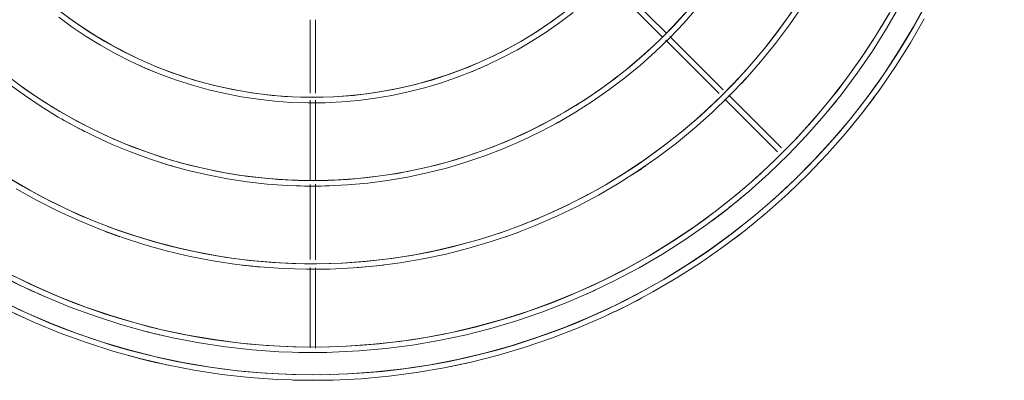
# Model space of a CAD drawing. Header units: millimetres. Extents: x -3165 to 47090, y -1932 to 8822.
# Tile 37 of 59: x 33990 to 34344, y 2857 to 2986. Entities that reach past the tile are written whole.
import ezdxf

# ---------------------------------------------------------------- set-up
doc = ezdxf.new("R2010")
doc.units = ezdxf.units.MM
doc.layers.add('M-EQPM', color=50, linetype='Continuous', lineweight=18)

# ---------------------------------------------------------------- blocks, each defined once
blk = doc.blocks.new('Outdoor_Condenser_Unit_Single_Fan_15958 - Generic _Without Brackets_-V8-ELEVAÇÃO 6 - MAPEAMENTO DE DANOS')
at = {"layer": 'M-EQPM'}
for p, q in [((21282.3, 2999.9), (21301.87, 2980.33)), ((21303.47, 2981.56), (21283.33, 3001.7)), ((21175.11, 2986.48), (21175.11, 2960.02)), ((21177.11, 2960.02), (21177.11, 2986.44)), ((21303.16, 2979.05), (21322.34, 2959.86)), ((21323.84, 2961.19), (21304.58, 2980.45)), ((21344.76, 2940.27), (21325.79, 2959.24)), ((21175.11, 2957.48), (21175.11, 2928.37)), ((21177.11, 2928.43), (21177.11, 2957.48)), ((21324.37, 2957.83), (21343.34, 2938.86)), ((21175.11, 2927.03), (21175.11, 2900)), ((21177.11, 2899.98), (21177.11, 2927.19)), ((21175.11, 2897.16), (21175.11, 2868.21)), ((21177.11, 2868.09), (21177.11, 2897))]:
    blk.add_line(p, q, dxfattribs=at)
at = {"layer": 'M-EQPM', "flags": 128}
for points in [[(21066.76, 2881.57), (21075.88, 2877.38), (21085.16, 2873.56), (21094.59, 2870.11), (21104.15, 2867.04), (21113.82, 2864.35), (21123.6, 2862.06), (21133.45, 2860.15), (21143.38, 2858.64), (21153.36, 2857.53), (21163.37, 2856.82), (21173.41, 2856.51), (21183.44, 2856.61), (21193.47, 2857.1), (21203.47, 2858), (21213.43, 2859.29), (21223.32, 2860.98), (21233.14, 2863.06), (21242.87, 2865.54), (21252.49, 2868.4), (21261.99, 2871.65), (21271.36, 2875.27), (21280.57, 2879.27), (21284.46, 2881.14)], [(21066.76, 2881.57), (21075.88, 2877.38), (21085.16, 2873.56), (21094.59, 2870.11), (21104.15, 2867.04), (21113.82, 2864.35), (21123.6, 2862.06), (21133.45, 2860.15), (21143.38, 2858.64), (21153.36, 2857.53), (21163.37, 2856.82), (21173.41, 2856.51), (21183.44, 2856.61), (21193.47, 2857.1), (21203.47, 2858), (21213.43, 2859.29), (21223.32, 2860.98), (21233.14, 2863.06), (21242.87, 2865.54), (21252.49, 2868.4), (21261.99, 2871.65), (21271.36, 2875.27), (21280.57, 2879.27), (21284.46, 2881.14)], [(21066.76, 2881.57), (21075.88, 2877.38), (21085.16, 2873.56), (21094.59, 2870.11), (21104.15, 2867.04), (21113.82, 2864.35), (21123.6, 2862.06), (21133.45, 2860.15), (21143.38, 2858.64), (21153.36, 2857.53), (21163.37, 2856.82), (21173.41, 2856.51), (21183.44, 2856.61), (21193.47, 2857.1), (21203.47, 2858), (21213.43, 2859.29), (21223.32, 2860.98), (21233.14, 2863.06), (21242.87, 2865.54), (21252.49, 2868.4), (21261.99, 2871.65), (21271.36, 2875.27), (21280.57, 2879.27), (21284.46, 2881.14)], [(21066.76, 2881.57), (21075.88, 2877.38), (21085.16, 2873.56), (21094.59, 2870.11), (21104.15, 2867.04), (21113.82, 2864.35), (21123.6, 2862.06), (21133.45, 2860.15), (21143.38, 2858.64), (21153.36, 2857.53), (21163.37, 2856.82), (21173.41, 2856.51), (21183.44, 2856.61), (21193.47, 2857.1), (21203.47, 2858), (21213.43, 2859.29), (21223.32, 2860.98), (21233.14, 2863.06), (21242.87, 2865.54), (21252.49, 2868.4), (21261.99, 2871.65), (21271.36, 2875.27), (21280.57, 2879.27), (21284.46, 2881.14)], [(21066.76, 2881.57), (21075.88, 2877.38), (21085.16, 2873.56), (21094.59, 2870.11), (21104.15, 2867.04), (21113.82, 2864.35), (21123.6, 2862.06), (21133.45, 2860.15), (21143.38, 2858.64), (21153.36, 2857.53), (21163.37, 2856.82), (21173.41, 2856.51), (21183.44, 2856.61), (21193.47, 2857.1), (21203.47, 2858), (21213.43, 2859.29), (21223.32, 2860.98), (21233.14, 2863.06), (21242.87, 2865.54), (21252.49, 2868.4), (21261.99, 2871.65), (21271.36, 2875.27), (21280.57, 2879.27), (21284.46, 2881.14)], [(21066.76, 2881.57), (21075.88, 2877.38), (21085.16, 2873.56), (21094.59, 2870.11), (21104.15, 2867.04), (21113.82, 2864.35), (21123.6, 2862.06), (21133.45, 2860.15), (21143.38, 2858.64), (21153.36, 2857.53), (21163.37, 2856.82), (21173.41, 2856.51), (21183.44, 2856.61), (21193.47, 2857.1), (21203.47, 2858), (21213.43, 2859.29), (21223.32, 2860.98), (21233.14, 2863.06), (21242.87, 2865.54), (21252.49, 2868.4), (21261.99, 2871.65), (21271.36, 2875.27), (21280.57, 2879.27), (21284.46, 2881.14)], [(21066.76, 2881.57), (21075.88, 2877.38), (21085.16, 2873.56), (21094.59, 2870.11), (21104.15, 2867.04), (21113.82, 2864.35), (21123.6, 2862.06), (21133.45, 2860.15), (21143.38, 2858.64), (21153.36, 2857.53), (21163.37, 2856.82), (21173.41, 2856.51), (21183.44, 2856.61), (21193.47, 2857.1), (21203.47, 2858), (21213.43, 2859.29), (21223.32, 2860.98), (21233.14, 2863.06), (21242.87, 2865.54), (21252.49, 2868.4), (21261.99, 2871.65), (21271.36, 2875.27), (21280.57, 2879.27), (21284.46, 2881.14)], [(21066.76, 2881.57), (21075.88, 2877.38), (21085.16, 2873.56), (21094.59, 2870.11), (21104.15, 2867.04), (21113.82, 2864.35), (21123.6, 2862.06), (21133.45, 2860.15), (21143.38, 2858.64), (21153.36, 2857.53), (21163.37, 2856.82), (21173.41, 2856.51), (21183.44, 2856.61), (21193.47, 2857.1), (21203.47, 2858), (21213.43, 2859.29), (21223.32, 2860.98), (21233.14, 2863.06), (21242.87, 2865.54), (21252.49, 2868.4), (21261.99, 2871.65), (21271.36, 2875.27), (21280.57, 2879.27), (21289.61, 2883.63), (21298.47, 2888.34), (21307.14, 2893.41), (21315.6, 2898.82), (21323.83, 2904.57), (21331.83, 2910.64), (21339.57, 2917.02), (21347.06, 2923.71), (21354.27, 2930.69), (21361.2, 2937.96), (21367.83, 2945.5), (21374.16, 2953.29), (21380.17, 2961.34), (21385.85, 2969.61), (21391.19, 2978.11), (21396.2, 2986.81)], [(21396.98, 2992.52), (21392.2, 2983.78), (21387.08, 2975.23), (21381.62, 2966.9), (21375.84, 2958.8), (21369.73, 2950.93), (21363.31, 2943.31), (21356.6, 2935.96), (21349.59, 2928.88), (21342.31, 2922.08), (21334.77, 2915.59), (21326.96, 2909.4), (21318.92, 2903.52), (21310.65, 2897.97), (21302.16, 2892.76), (21293.48, 2887.89), (21284.6, 2883.37), (21275.55, 2879.22), (21266.34, 2875.42), (21256.99, 2872), (21247.51, 2868.95), (21237.91, 2866.29), (21228.22, 2864.01), (21218.44, 2862.12), (21208.59, 2860.63), (21198.69, 2859.53), (21188.76, 2858.82), (21178.8, 2858.51), (21168.84, 2858.61), (21158.9, 2859.1), (21148.98, 2859.98), (21139.1, 2861.27), (21129.28, 2862.94), (21119.54, 2865.01), (21109.89, 2867.47), (21100.34, 2870.31), (21090.92, 2873.53), (21081.63, 2877.12), (21072.49, 2881.08), (21063.52, 2885.41)], [(21062.52, 2894.95), (21071.12, 2890.58), (21079.87, 2886.55), (21088.79, 2882.88), (21097.84, 2879.57), (21107.02, 2876.62), (21116.3, 2874.04), (21125.69, 2871.83), (21135.15, 2870.01), (21144.68, 2868.56), (21154.26, 2867.49), (21163.88, 2866.81), (21173.51, 2866.51), (21183.15, 2866.6), (21192.78, 2867.08), (21202.38, 2867.94), (21211.94, 2869.18), (21221.44, 2870.8), (21230.87, 2872.8), (21240.21, 2875.18), (21249.45, 2877.93), (21258.57, 2881.05), (21267.56, 2884.52), (21276.41, 2888.36), (21285.09, 2892.55), (21293.6, 2897.07), (21301.92, 2901.94), (21310.04, 2907.14), (21317.94, 2912.65), (21325.62, 2918.48), (21333.06, 2924.61), (21340.25, 2931.03), (21347.17, 2937.74), (21353.83, 2944.71), (21360.19, 2951.95), (21366.27, 2959.44), (21372.04, 2967.16), (21377.49, 2975.11), (21382.63, 2983.26), (21387.43, 2991.62)], [(21383.52, 2988.75), (21378.61, 2980.55), (21373.37, 2972.55), (21367.82, 2964.77), (21361.95, 2957.22), (21355.8, 2949.91), (21349.35, 2942.85), (21342.63, 2936.05), (21335.64, 2929.53), (21328.39, 2923.29), (21320.91, 2917.35), (21313.19, 2911.71), (21305.25, 2906.39), (21297.1, 2901.39), (21288.76, 2896.71), (21280.24, 2892.38), (21271.56, 2888.38), (21262.72, 2884.74), (21253.74, 2881.46), (21244.64, 2878.53), (21235.43, 2875.98), (21226.12, 2873.79), (21216.74, 2871.98), (21207.29, 2870.54), (21197.79, 2869.48), (21188.25, 2868.81), (21178.7, 2868.51), (21169.14, 2868.6), (21159.59, 2869.07), (21150.07, 2869.92), (21140.59, 2871.16), (21131.16, 2872.77), (21121.81, 2874.75), (21112.55, 2877.11), (21103.39, 2879.83), (21094.34, 2882.92), (21085.43, 2886.37), (21076.66, 2890.18), (21068.04, 2894.33)], [(21069.3, 2925.53), (21076.66, 2921.41), (21084.19, 2917.58), (21091.85, 2914.05), (21099.66, 2910.84), (21107.58, 2907.94), (21115.62, 2905.36), (21123.75, 2903.1), (21131.97, 2901.17), (21140.25, 2899.57), (21148.6, 2898.3), (21156.98, 2897.37), (21165.4, 2896.77), (21173.84, 2896.51), (21182.28, 2896.59), (21190.71, 2897.01), (21199.11, 2897.76), (21207.48, 2898.84), (21215.8, 2900.27), (21224.05, 2902.02), (21232.23, 2904.1), (21240.32, 2906.51), (21248.31, 2909.23), (21256.18, 2912.28), (21263.92, 2915.64), (21271.52, 2919.3), (21278.97, 2923.27), (21286.26, 2927.53), (21293.37, 2932.08), (21300.29, 2936.91), (21307.01, 2942.01), (21313.52, 2947.38), (21319.82, 2953), (21325.88, 2958.87), (21331.71, 2964.98), (21337.28, 2971.31), (21342.6, 2977.87), (21347.65, 2984.63), (21352.42, 2991.59)], [(21348.61, 2989.49), (21343.75, 2982.69), (21338.63, 2976.08), (21333.24, 2969.69), (21327.61, 2963.52), (21321.73, 2957.57), (21315.61, 2951.87), (21309.28, 2946.42), (21302.73, 2941.22), (21295.98, 2936.29), (21289.04, 2931.63), (21281.91, 2927.26), (21274.62, 2923.17), (21267.17, 2919.38), (21259.58, 2915.89), (21251.85, 2912.7), (21244, 2909.83), (21236.04, 2907.27), (21227.98, 2905.04), (21219.85, 2903.13), (21211.64, 2901.54), (21203.37, 2900.29), (21195.07, 2899.36), (21186.73, 2898.77), (21178.37, 2898.51), (21170.01, 2898.59), (21161.66, 2899), (21153.34, 2899.74), (21145.05, 2900.82), (21136.81, 2902.23), (21128.63, 2903.97), (21120.53, 2906.03), (21112.52, 2908.41), (21104.61, 2911.11), (21096.81, 2914.13), (21089.14, 2917.46), (21081.61, 2921.09), (21074.23, 2925.02), (21067.02, 2929.24)], [(21066.46, 2963.5), (21072.31, 2959.23), (21078.32, 2955.19), (21084.49, 2951.4), (21090.8, 2947.87), (21097.26, 2944.58), (21103.83, 2941.56), (21110.53, 2938.8), (21117.33, 2936.31), (21124.22, 2934.1), (21131.2, 2932.16), (21138.24, 2930.51), (21145.35, 2929.13), (21152.51, 2928.05), (21159.7, 2927.25), (21166.92, 2926.73), (21174.16, 2926.51), (21181.4, 2926.58), (21188.63, 2926.93), (21195.84, 2927.58), (21203.02, 2928.51), (21210.16, 2929.73), (21217.24, 2931.23), (21224.25, 2933.02), (21231.19, 2935.08), (21238.04, 2937.42), (21244.8, 2940.04), (21251.44, 2942.92), (21257.96, 2946.06), (21264.35, 2949.46), (21270.6, 2953.12), (21276.7, 2957.02), (21282.63, 2961.16), (21288.4, 2965.54), (21293.99, 2970.14), (21299.39, 2974.97), (21304.59, 2980), (21309.58, 2985.24), (21314.37, 2990.68)], [(21310.69, 2989.47), (21305.86, 2984.18), (21300.83, 2979.09), (21295.59, 2974.21), (21290.16, 2969.54), (21284.56, 2965.09), (21278.78, 2960.86), (21272.83, 2956.88), (21266.73, 2953.13), (21260.48, 2949.63), (21254.1, 2946.38), (21247.6, 2943.39), (21240.98, 2940.67), (21234.25, 2938.2), (21227.44, 2936.02), (21220.54, 2934.1), (21213.57, 2932.46), (21206.54, 2931.1), (21199.46, 2930.03), (21192.35, 2929.24), (21185.2, 2928.73), (21178.05, 2928.51), (21170.89, 2928.58), (21163.74, 2928.93), (21156.61, 2929.57), (21149.51, 2930.49), (21142.45, 2931.69), (21135.45, 2933.18), (21128.51, 2934.95), (21121.65, 2936.99), (21114.87, 2939.3), (21108.19, 2941.89), (21101.62, 2944.74), (21095.18, 2947.84), (21088.86, 2951.21), (21082.68, 2954.82), (21076.64, 2958.68), (21070.77, 2962.78), (21065.07, 2967.11)], [(21084.64, 2987.36), (21089.51, 2983.8), (21094.53, 2980.44), (21099.68, 2977.28), (21104.94, 2974.32), (21110.33, 2971.58), (21115.81, 2969.06), (21121.4, 2966.76), (21127.07, 2964.69), (21132.82, 2962.84), (21138.64, 2961.22), (21144.52, 2959.84), (21150.45, 2958.7), (21156.42, 2957.79), (21162.42, 2957.12), (21168.45, 2956.69), (21174.48, 2956.51), (21180.52, 2956.56), (21186.56, 2956.86), (21192.57, 2957.4), (21198.56, 2958.18), (21204.51, 2959.19), (21210.42, 2960.45), (21216.28, 2961.94), (21222.06, 2963.66), (21227.78, 2965.61), (21233.41, 2967.79), (21238.95, 2970.2), (21244.39, 2972.82), (21249.72, 2975.66), (21254.94, 2978.71), (21260.03, 2981.96), (21264.98, 2985.42), (21269.79, 2989.07)], [(21266.38, 2988.96), (21261.57, 2985.44), (21256.62, 2982.12), (21251.54, 2979), (21246.34, 2976.09), (21241.03, 2973.39), (21235.62, 2970.9), (21230.11, 2968.63), (21224.51, 2966.58), (21218.84, 2964.76), (21213.09, 2963.16), (21207.29, 2961.8), (21201.44, 2960.67), (21195.55, 2959.77), (21189.63, 2959.11), (21183.68, 2958.69), (21177.72, 2958.51), (21171.76, 2958.56), (21165.81, 2958.86), (21159.88, 2959.39), (21153.97, 2960.16), (21148.09, 2961.16), (21142.26, 2962.4), (21136.49, 2963.87), (21130.77, 2965.57), (21125.13, 2967.49), (21119.58, 2969.64), (21114.11, 2972.01), (21108.74, 2974.6), (21103.48, 2977.4), (21098.34, 2980.41), (21093.32, 2983.62), (21088.43, 2987.03)], [(21285.4, 2881.6), (21289.61, 2883.63), (21298.47, 2888.34), (21307.14, 2893.41), (21315.6, 2898.82), (21323.83, 2904.57), (21331.83, 2910.64), (21339.57, 2917.02), (21347.06, 2923.71), (21354.27, 2930.69), (21361.2, 2937.96), (21367.83, 2945.5), (21374.16, 2953.29), (21380.17, 2961.34), (21385.85, 2969.61), (21391.19, 2978.11), (21396.2, 2986.81)], [(21285.4, 2881.6), (21289.61, 2883.63), (21298.47, 2888.34), (21307.14, 2893.41), (21315.6, 2898.82), (21323.83, 2904.57), (21331.83, 2910.64), (21339.57, 2917.02), (21347.06, 2923.71), (21354.27, 2930.69), (21361.2, 2937.96), (21367.83, 2945.5), (21374.16, 2953.29), (21380.17, 2961.34), (21385.85, 2969.61), (21391.19, 2978.11), (21396.2, 2986.81)], [(21285.4, 2881.6), (21289.61, 2883.63), (21298.47, 2888.34), (21307.14, 2893.41), (21315.6, 2898.82), (21323.83, 2904.57), (21331.83, 2910.64), (21339.57, 2917.02), (21347.06, 2923.71), (21354.27, 2930.69), (21361.2, 2937.96), (21367.83, 2945.5), (21374.16, 2953.29), (21380.17, 2961.34), (21385.85, 2969.61), (21391.19, 2978.11), (21396.2, 2986.81)], [(21285.4, 2881.6), (21289.61, 2883.63), (21298.47, 2888.34), (21307.14, 2893.41), (21315.6, 2898.82), (21323.83, 2904.57), (21331.83, 2910.64), (21339.57, 2917.02), (21347.06, 2923.71), (21354.27, 2930.69), (21361.2, 2937.96), (21367.83, 2945.5), (21374.16, 2953.29), (21380.17, 2961.34), (21385.85, 2969.61), (21391.19, 2978.11), (21396.2, 2986.81)], [(21285.4, 2881.6), (21289.61, 2883.63), (21298.47, 2888.34), (21307.14, 2893.41), (21315.6, 2898.82), (21323.83, 2904.57), (21331.83, 2910.64), (21339.57, 2917.02), (21347.06, 2923.71), (21354.27, 2930.69), (21361.2, 2937.96), (21367.83, 2945.5), (21374.16, 2953.29), (21380.17, 2961.34), (21385.85, 2969.61), (21391.19, 2978.11), (21396.2, 2986.81)], [(21285.4, 2881.6), (21289.61, 2883.63), (21298.47, 2888.34), (21307.14, 2893.41), (21315.6, 2898.82), (21323.83, 2904.57), (21331.83, 2910.64), (21339.57, 2917.02), (21347.06, 2923.71), (21354.27, 2930.69), (21361.2, 2937.96), (21367.83, 2945.5), (21374.16, 2953.29), (21380.17, 2961.34), (21385.85, 2969.61), (21391.19, 2978.11), (21396.2, 2986.81)], [(21285.4, 2881.6), (21289.61, 2883.63), (21298.47, 2888.34), (21307.14, 2893.41), (21315.6, 2898.82), (21323.83, 2904.57), (21331.83, 2910.64), (21339.57, 2917.02), (21347.06, 2923.71), (21354.27, 2930.69), (21361.2, 2937.96), (21367.83, 2945.5), (21374.16, 2953.29), (21380.17, 2961.34), (21385.85, 2969.61), (21391.19, 2978.11), (21396.2, 2986.81)]]:
    blk.add_lwpolyline(points, dxfattribs=at)
at = {"layer": 'M-EQPM'}
for radius, start, end in [(249, 181.8408, 358.1592), (239, 181.9179, 358.0821), (149, 183.0763, 356.9237), (209, 304.6154, 357.8069), (179, 315, 357.4393), (179, 225.1556, 299.9129), (179, 301.875, 313.125), (151, 245.4545, 247.7335), (151, 292.2559, 294.5455), (211, 316.968, 318.4615), (241, 320.3761, 321.4286), (241, 320.3761, 321.4286), (251, 319.9354, 323.7639), (251, 323.0357, 323.7639), (251, 323.0357, 323.7639), (251, 323.0357, 323.7639), (251, 323.0357, 323.7639), (251, 323.0357, 323.7639), (251, 323.0357, 323.7639), (251, 323.0357, 323.7639), (181, 240, 243.0102), (181, 297.8497, 300), (209, 235.4965, 247.5), (181, 252.4263, 255), (209, 290.7779, 304.5035), (211, 303.0944, 304.6154), (181, 268.125, 271.875), (241, 306.4203, 310.1786), (211, 249.2308, 250.784), (209, 249.2909, 289.0385), (211, 289.2187, 290.7692), (251, 307.1443, 308.5714), (211, 263.0769, 264.8077), (211, 274.1361, 276.9231), (241, 242.3709, 246.4324), (241, 294.1071, 294.961), (241, 294.1071, 294.961), (251, 295.7143, 298.1434), (251, 297.3214, 298.1434), (251, 297.3214, 298.1434), (251, 297.3214, 298.1434), (251, 297.3214, 298.1434), (251, 297.3214, 298.1434), (251, 297.3214, 298.1434), (251, 297.3214, 298.1434), (251, 242.6786, 245.5038), (241, 255.5357, 257.1429), (251, 254.6442, 258.3343), (241, 268.3929, 271.6071), (251, 281.25, 282.8571), (251, 268.3929, 271.6071)]:
    blk.add_arc((21176.11, 3107.5), radius, start, end, dxfattribs=at)

msp = doc.modelspace()

# ---------------------------------------------------------------- block references
at = {"layer": 'M-EQPM'}
msp.add_blockref('Outdoor_Condenser_Unit_Single_Fan_15958 - Generic _Without Brackets_-V8-ELEVAÇÃO 6 - MAPEAMENTO DE DANOS', (12918.95, 0), dxfattribs=at)

doc.saveas('drawing.dxf')
